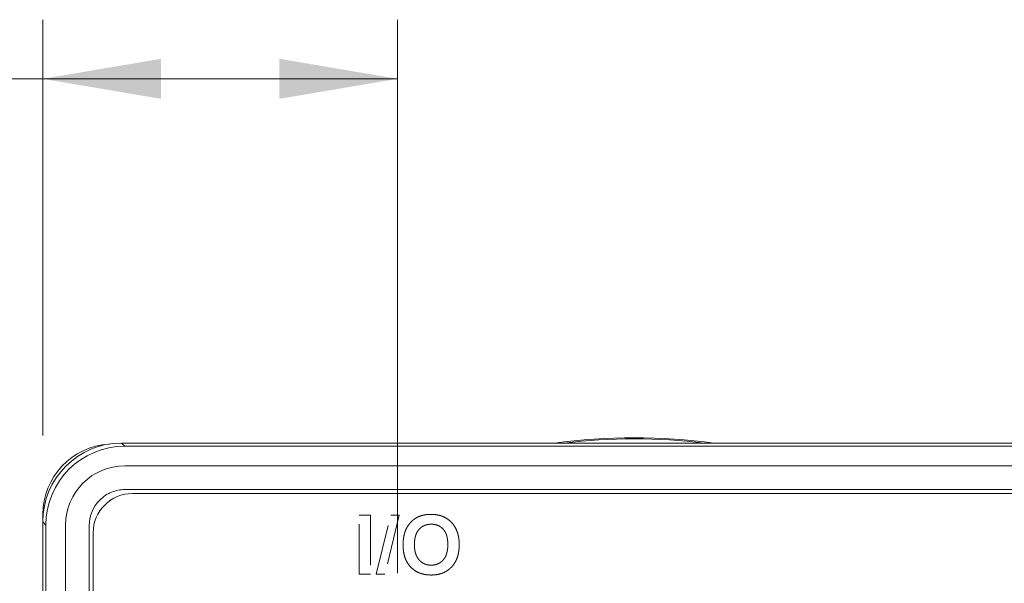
# Model space of a CAD drawing. Header units: millimetres. Extents: x 10 to 277, y 8 to 208.
# Tile 10 of 11: x 146 to 171, y 125 to 139. Entities that reach past the tile are written whole.
import ezdxf

# ---------------------------------------------------------------- set-up
doc = ezdxf.new("R2010")
doc.units = ezdxf.units.MM
doc.linetypes.add('HIDDEN', pattern=[1.905, 1.27, -0.635])
doc.styles.add('SLDTEXTSTYLE0', font='TXT', dxfattribs={"width": 0.75})
doc.dimstyles.new('SLDDIMSTYLE2', dxfattribs={"dimtxt": 2.116667, "dimasz": 3, "dimexe": 0, "dimexo": 0.0625, "dimgap": 0.529167, "dimtad": 0, "dimtih": 1, "dimtoh": 1, "dimdec": 1, "dimrnd": 1e-09, "dimzin": 4, "dimdsep": 46, "dimtxsty": 'SLDTEXTSTYLE0', "dimsah": 1, "dimcen": 0.09, "dimadec": 0, "dimazin": 0, "dimtfac": 1, "dimtdec": 1, "dimtofl": 0, "dimtmove": 0, "dimatfit": 3, "dimfxl": 1, "dimtolj": 1, "dimtzin": 12, "dimarcsym": 0})

# ---------------------------------------------------------------- blocks, each defined once
blk = doc.blocks.new('*D38')
at = {"color": 7, "linetype": 'Continuous', "lineweight": 0}
for p, q in [((134.026, 139.369), (134.026, 136.511)), ((134.026, 139.369), (134.454, 139.369)), ((139.649, 139.369), (139.22, 139.369)), ((139.649, 139.369), (139.649, 136.511)), ((146.329, 128.89), (146.329, 139.44)), ((155.329, 125.4), (155.329, 139.44)), ((146.329, 137.94), (142.524, 137.94)), ((155.329, 137.94), (146.329, 137.94)), ((134.026, 136.511), (134.454, 136.511)), ((139.649, 136.511), (139.22, 136.511))]:
    blk.add_line(p, q, dxfattribs=at)
for points in [[(146.329, 137.94), (149.329, 137.432), (149.329, 138.448)], [(155.329, 137.94), (152.329, 138.448), (152.329, 137.432)]]:
    blk.add_solid(points, dxfattribs=at)
at = {"color": 7, "linetype": 'Continuous', "lineweight": 0, "char_height": 2.1167, "attachment_point": 1, "style": 'SLDTEXTSTYLE0'}
for s, insert in [('9.0', (129.26, 138.987)), ('.35', (134.883, 138.987))]:
    blk.add_mtext(s, dxfattribs=dict(at, insert=insert))

msp = doc.modelspace()

# ---------------------------------------------------------------- linework, layer by layer
at = {"color": 7, "linetype": 'Continuous', "lineweight": 15}
for p, q in [((148.328, 128.7), (148.407, 128.621)), ((174.329, 128.7), (148.328, 128.7)), ((148.407, 128.621), (174.25, 128.621)), ((174.25, 128.121), (148.407, 128.121)), ((174.242, 127.521), (148.416, 127.521)), ((174.05, 127.421), (148.607, 127.421)), ((146.329, 126.7), (146.329, 126.89)), ((146.338, 126.89), (146.329, 126.89)), ((146.407, 126.621), (146.329, 126.7)), ((146.329, 126.7), (146.329, 102.91)), ((146.407, 102.681), (146.407, 126.621)), ((146.907, 126.621), (146.907, 102.98)), ((147.507, 126.613), (147.507, 103.541)), ((147.607, 126.421), (147.607, 103.641))]:
    msp.add_line(p, q, dxfattribs=at)
at = {"color": 7, "linetype": 'HIDDEN', "lineweight": 0}
for p, q in [((174.05, 127.421), (148.607, 127.421)), ((154.352, 126.873), (154.64, 126.873)), ((154.352, 125.373), (154.352, 126.873)), ((154.352, 125.373), (154.352, 126.873)), ((154.352, 126.873), (154.64, 126.873)), ((154.64, 126.873), (154.64, 125.373)), ((154.64, 126.873), (154.64, 125.373)), ((154.788, 125.373), (155.154, 126.873)), ((154.788, 125.373), (155.154, 126.873)), ((155.371, 126.873), (155.006, 125.373)), ((155.371, 126.873), (155.006, 125.373)), ((155.154, 126.873), (155.371, 126.873)), ((155.154, 126.873), (155.371, 126.873)), ((147.607, 126.421), (147.607, 103.641)), ((154.64, 125.373), (154.352, 125.373)), ((154.64, 125.373), (154.352, 125.373)), ((155.006, 125.373), (154.788, 125.373)), ((155.006, 125.373), (154.788, 125.373))]:
    msp.add_line(p, q, dxfattribs=at)
at = {"color": 7, "linetype": 'HIDDEN', "lineweight": 0, "flags": 128}
for points in [[(148.607, 127.421), (148.607, 127.421)], [(154.352, 126.873), (154.352, 126.873)], [(154.64, 126.873), (154.64, 126.873)], [(155.154, 126.873), (155.154, 126.873)], [(155.371, 126.873), (155.371, 126.873)], [(156.177, 126.892), (156.177, 126.892)], [(155.861, 126.833), (155.861, 126.833)], [(156.18, 126.642), (156.18, 126.642)], [(147.607, 126.421), (147.607, 126.421)], [(155.534, 126.495), (155.534, 126.495)], [(155.756, 126.123), (155.756, 126.123)], [(156.602, 126.128), (156.602, 126.128)], [(156.89, 126.12), (156.89, 126.12)], [(155.467, 126.114), (155.467, 126.114)], [(154.352, 125.373), (154.352, 125.373)], [(154.64, 125.373), (154.64, 125.373)], [(154.788, 125.373), (154.788, 125.373)], [(155.006, 125.373), (155.006, 125.373)], [(156.18, 125.603), (156.18, 125.603)], [(156.181, 125.353), (156.181, 125.353)]]:
    msp.add_lwpolyline(points, dxfattribs=at)
at = {"color": 7, "linetype": 'Continuous', "lineweight": 15}
for centre, radius, start, end in [((148.116, 126.89), 1.787, 93.3828, 180), ((161.329, 113.7), 15.137, 82.2948, 97.7052), ((161.329, 113.7), 15.106, 83.2201, 96.7799), ((148.607, 126.421), 1, 90, 180)]:
    msp.add_arc(centre, radius, start, end, dxfattribs=at)
at = {"color": 7, "linetype": 'HIDDEN', "lineweight": 0}
msp.add_arc((148.607, 126.421), 1, 90, 180, dxfattribs=at)
at = {"color": 7, "linetype": 'Continuous', "lineweight": 15}
for centre, major_axis, ratio, start_param, end_param in [((148.329, 126.7), (-1.415, 1.415), 0.999695, 5.497939, 7.068431), ((148.407, 126.621), (1.414, -1.414), 0.999848, 2.356347, 3.926839), ((148.407, 126.621), (-1.061, 1.061), 0.999695, 5.497939, 7.068431)]:
    msp.add_ellipse(centre, major_axis=major_axis, ratio=ratio, start_param=start_param, end_param=end_param, dxfattribs=at)
msp.add_open_spline([(147.507, 126.613), (147.507, 126.853), (147.606, 127.088), (147.857, 127.339), (147.958, 127.407), (148.178, 127.498), (148.296, 127.521), (148.416, 127.521)], degree=3, knots=[0, 0, 0, 0, 0.5, 0.5, 0.75, 0.75, 1, 1, 1, 1], dxfattribs=at)
at = {"color": 7, "linetype": 'HIDDEN', "lineweight": 0}
for points, knots in [([(155.861, 126.833), (155.872, 126.838), (155.895, 126.847), (155.932, 126.859), (155.97, 126.869), (156.008, 126.878), (156.049, 126.884), (156.09, 126.889), (156.133, 126.891), (156.162, 126.892), (156.177, 126.892)], [0, 0, 0, 0, 0.115824, 0.23411, 0.354106, 0.476628, 0.602521, 0.731466, 0.863531, 1, 1, 1, 1]), ([(155.861, 126.833), (155.872, 126.838), (155.895, 126.847), (155.932, 126.859), (155.97, 126.869), (156.008, 126.878), (156.049, 126.884), (156.09, 126.889), (156.133, 126.891), (156.162, 126.892), (156.177, 126.892)], [0, 0, 0, 0, 0.115824, 0.23411, 0.354106, 0.476628, 0.602521, 0.731466, 0.863531, 1, 1, 1, 1]), ([(156.177, 126.892), (156.203, 126.891), (156.255, 126.89), (156.33, 126.88), (156.401, 126.865), (156.468, 126.842), (156.532, 126.813), (156.591, 126.778), (156.646, 126.736), (156.697, 126.688), (156.742, 126.635), (156.782, 126.576), (156.816, 126.512), (156.843, 126.443), (156.864, 126.37), (156.88, 126.291), (156.889, 126.207), (156.89, 126.15), (156.89, 126.12)], [0, 0, 0, 0, 0.06654, 0.13022, 0.191362, 0.250596, 0.30863, 0.366331, 0.424068, 0.482723, 0.541892, 0.601416, 0.661683, 0.723504, 0.787984, 0.855208, 0.925639, 1, 1, 1, 1]), ([(156.177, 126.892), (156.203, 126.891), (156.255, 126.89), (156.33, 126.88), (156.401, 126.865), (156.468, 126.842), (156.532, 126.813), (156.591, 126.778), (156.646, 126.736), (156.697, 126.688), (156.742, 126.635), (156.782, 126.576), (156.816, 126.512), (156.843, 126.443), (156.864, 126.37), (156.88, 126.291), (156.889, 126.207), (156.89, 126.15), (156.89, 126.12)], [0, 0, 0, 0, 0.06654, 0.13022, 0.191362, 0.250596, 0.30863, 0.366331, 0.424068, 0.482723, 0.541892, 0.601416, 0.661683, 0.723504, 0.787984, 0.855208, 0.925639, 1, 1, 1, 1]), ([(155.534, 126.495), (155.543, 126.514), (155.56, 126.551), (155.593, 126.603), (155.629, 126.653), (155.67, 126.699), (155.714, 126.742), (155.761, 126.778), (155.809, 126.809), (155.843, 126.825), (155.861, 126.833)], [0, 0, 0, 0, 0.128922, 0.256327, 0.384645, 0.513589, 0.640961, 0.763921, 0.883101, 1, 1, 1, 1]), ([(155.534, 126.495), (155.543, 126.514), (155.56, 126.551), (155.593, 126.603), (155.629, 126.653), (155.67, 126.699), (155.714, 126.742), (155.761, 126.778), (155.809, 126.809), (155.843, 126.825), (155.861, 126.833)], [0, 0, 0, 0, 0.128922, 0.256327, 0.384645, 0.513589, 0.640961, 0.763921, 0.883101, 1, 1, 1, 1]), ([(156.18, 126.642), (156.165, 126.641), (156.134, 126.641), (156.09, 126.634), (156.048, 126.625), (156.008, 126.61), (155.97, 126.592), (155.935, 126.57), (155.902, 126.543), (155.872, 126.513), (155.844, 126.478), (155.82, 126.44), (155.8, 126.397), (155.784, 126.35), (155.771, 126.299), (155.762, 126.244), (155.757, 126.185), (155.756, 126.144), (155.756, 126.123)], [0, 0, 0, 0, 0.061375, 0.120058, 0.176955, 0.232008, 0.287027, 0.341454, 0.39662, 0.453121, 0.51082, 0.570319, 0.63207, 0.697128, 0.766012, 0.839041, 0.916898, 1, 1, 1, 1]), ([(156.18, 126.642), (156.165, 126.641), (156.134, 126.641), (156.09, 126.634), (156.048, 126.625), (156.008, 126.61), (155.97, 126.592), (155.935, 126.57), (155.902, 126.543), (155.872, 126.513), (155.844, 126.478), (155.82, 126.44), (155.8, 126.397), (155.784, 126.35), (155.771, 126.299), (155.762, 126.244), (155.757, 126.185), (155.756, 126.144), (155.756, 126.123)], [0, 0, 0, 0, 0.061375, 0.120058, 0.176955, 0.232008, 0.287027, 0.341454, 0.39662, 0.453121, 0.51082, 0.570319, 0.63207, 0.697128, 0.766012, 0.839041, 0.916898, 1, 1, 1, 1]), ([(156.602, 126.128), (156.601, 126.149), (156.601, 126.189), (156.595, 126.248), (156.586, 126.303), (156.574, 126.353), (156.558, 126.4), (156.538, 126.442), (156.514, 126.48), (156.487, 126.514), (156.457, 126.544), (156.425, 126.571), (156.39, 126.592), (156.352, 126.611), (156.313, 126.625), (156.271, 126.634), (156.226, 126.641), (156.196, 126.641), (156.18, 126.642)], [0, 0, 0, 0, 0.083271, 0.161262, 0.234331, 0.303298, 0.367916, 0.429919, 0.488937, 0.54647, 0.602793, 0.657465, 0.71205, 0.766554, 0.822225, 0.879123, 0.938206, 1, 1, 1, 1]), ([(156.602, 126.128), (156.601, 126.149), (156.601, 126.189), (156.595, 126.248), (156.586, 126.303), (156.574, 126.353), (156.558, 126.4), (156.538, 126.442), (156.514, 126.48), (156.487, 126.514), (156.457, 126.544), (156.425, 126.571), (156.39, 126.592), (156.352, 126.611), (156.313, 126.625), (156.271, 126.634), (156.226, 126.641), (156.196, 126.641), (156.18, 126.642)], [0, 0, 0, 0, 0.083271, 0.161262, 0.234331, 0.303298, 0.367916, 0.429919, 0.488937, 0.54647, 0.602793, 0.657465, 0.71205, 0.766554, 0.822225, 0.879123, 0.938206, 1, 1, 1, 1]), ([(155.467, 126.114), (155.467, 126.132), (155.467, 126.168), (155.471, 126.222), (155.476, 126.273), (155.484, 126.322), (155.493, 126.368), (155.504, 126.413), (155.518, 126.455), (155.529, 126.482), (155.534, 126.495)], [0, 0, 0, 0, 0.142626, 0.280099, 0.411798, 0.538154, 0.660002, 0.777042, 0.890637, 1, 1, 1, 1]), ([(155.467, 126.114), (155.467, 126.132), (155.467, 126.168), (155.471, 126.222), (155.476, 126.273), (155.484, 126.322), (155.493, 126.368), (155.504, 126.413), (155.518, 126.455), (155.529, 126.482), (155.534, 126.495)], [0, 0, 0, 0, 0.142626, 0.280099, 0.411798, 0.538154, 0.660002, 0.777042, 0.890637, 1, 1, 1, 1]), ([(155.756, 126.123), (155.756, 126.103), (155.756, 126.063), (155.762, 126.004), (155.771, 125.95), (155.785, 125.899), (155.801, 125.852), (155.822, 125.809), (155.846, 125.77), (155.875, 125.735), (155.906, 125.704), (155.939, 125.677), (155.974, 125.654), (156.012, 125.636), (156.051, 125.621), (156.092, 125.61), (156.136, 125.605), (156.165, 125.604), (156.18, 125.603)], [0, 0, 0, 0, 0.082097, 0.158979, 0.231779, 0.300627, 0.365962, 0.428378, 0.4891, 0.54829, 0.606037, 0.662131, 0.717441, 0.772225, 0.827163, 0.882835, 0.94047, 1, 1, 1, 1]), ([(155.756, 126.123), (155.756, 126.103), (155.756, 126.063), (155.762, 126.004), (155.771, 125.95), (155.785, 125.899), (155.801, 125.852), (155.822, 125.809), (155.846, 125.77), (155.875, 125.735), (155.906, 125.704), (155.939, 125.677), (155.974, 125.654), (156.012, 125.636), (156.051, 125.621), (156.092, 125.61), (156.136, 125.605), (156.165, 125.604), (156.18, 125.603)], [0, 0, 0, 0, 0.082097, 0.158979, 0.231779, 0.300627, 0.365962, 0.428378, 0.4891, 0.54829, 0.606037, 0.662131, 0.717441, 0.772225, 0.827163, 0.882835, 0.94047, 1, 1, 1, 1]), ([(156.18, 125.603), (156.195, 125.604), (156.225, 125.605), (156.268, 125.611), (156.31, 125.621), (156.349, 125.635), (156.386, 125.654), (156.421, 125.676), (156.453, 125.703), (156.484, 125.734), (156.512, 125.769), (156.536, 125.808), (156.557, 125.852), (156.573, 125.899), (156.586, 125.95), (156.595, 126.006), (156.601, 126.065), (156.602, 126.107), (156.602, 126.128)], [0, 0, 0, 0, 0.059322, 0.116755, 0.172136, 0.226881, 0.280766, 0.335336, 0.390928, 0.447913, 0.506402, 0.566704, 0.629258, 0.695109, 0.764382, 0.838031, 0.916611, 1, 1, 1, 1]), ([(156.18, 125.603), (156.195, 125.604), (156.225, 125.605), (156.268, 125.611), (156.31, 125.621), (156.349, 125.635), (156.386, 125.654), (156.421, 125.676), (156.453, 125.703), (156.484, 125.734), (156.512, 125.769), (156.536, 125.808), (156.557, 125.852), (156.573, 125.899), (156.586, 125.95), (156.595, 126.006), (156.601, 126.065), (156.602, 126.107), (156.602, 126.128)], [0, 0, 0, 0, 0.059322, 0.116755, 0.172136, 0.226881, 0.280766, 0.335336, 0.390928, 0.447913, 0.506402, 0.566704, 0.629258, 0.695109, 0.764382, 0.838031, 0.916611, 1, 1, 1, 1]), ([(156.89, 126.12), (156.89, 126.091), (156.889, 126.034), (156.879, 125.951), (156.865, 125.873), (156.843, 125.8), (156.816, 125.731), (156.783, 125.668), (156.744, 125.609), (156.698, 125.556), (156.648, 125.508), (156.593, 125.467), (156.534, 125.431), (156.471, 125.403), (156.405, 125.38), (156.334, 125.365), (156.258, 125.355), (156.207, 125.354), (156.181, 125.353)], [0, 0, 0, 0, 0.074278, 0.144606, 0.211667, 0.275783, 0.337863, 0.39825, 0.45762, 0.516768, 0.57539, 0.6331, 0.690914, 0.749047, 0.808298, 0.869542, 0.933334, 1, 1, 1, 1]), ([(156.89, 126.12), (156.89, 126.091), (156.889, 126.034), (156.879, 125.951), (156.865, 125.873), (156.843, 125.8), (156.816, 125.731), (156.783, 125.668), (156.744, 125.609), (156.698, 125.556), (156.648, 125.508), (156.593, 125.467), (156.534, 125.431), (156.471, 125.403), (156.405, 125.38), (156.334, 125.365), (156.258, 125.355), (156.207, 125.354), (156.181, 125.353)], [0, 0, 0, 0, 0.074278, 0.144606, 0.211667, 0.275783, 0.337863, 0.39825, 0.45762, 0.516768, 0.57539, 0.6331, 0.690914, 0.749047, 0.808298, 0.869542, 0.933334, 1, 1, 1, 1]), ([(156.181, 125.353), (156.154, 125.354), (156.102, 125.355), (156.026, 125.365), (155.955, 125.38), (155.887, 125.403), (155.824, 125.431), (155.765, 125.466), (155.71, 125.508), (155.659, 125.555), (155.614, 125.608), (155.575, 125.666), (155.541, 125.729), (155.514, 125.797), (155.493, 125.869), (155.478, 125.947), (155.469, 126.028), (155.468, 126.085), (155.467, 126.114)], [0, 0, 0, 0, 0.067555, 0.132224, 0.19408, 0.253925, 0.312527, 0.370537, 0.428356, 0.487097, 0.546163, 0.605433, 0.665483, 0.72697, 0.790718, 0.857154, 0.926601, 1, 1, 1, 1]), ([(156.181, 125.353), (156.154, 125.354), (156.102, 125.355), (156.026, 125.365), (155.955, 125.38), (155.887, 125.403), (155.824, 125.431), (155.765, 125.466), (155.71, 125.508), (155.659, 125.555), (155.614, 125.608), (155.575, 125.666), (155.541, 125.729), (155.514, 125.797), (155.493, 125.869), (155.478, 125.947), (155.469, 126.028), (155.468, 126.085), (155.467, 126.114)], [0, 0, 0, 0, 0.067555, 0.132224, 0.19408, 0.253925, 0.312527, 0.370537, 0.428356, 0.487097, 0.546163, 0.605433, 0.665483, 0.72697, 0.790718, 0.857154, 0.926601, 1, 1, 1, 1])]:
    msp.add_open_spline(points, degree=3, knots=knots, dxfattribs=at)

# ---------------------------------------------------------------- dimensions: what is measured, and where the dimension line sits
at = {"color": 7, "linetype": 'Continuous', "lineweight": 0}
dim = msp.add_linear_dim(base=(155.329, 137.94), p1=(146.329, 126.89), p2=(155.329, 123.4), dimstyle='SLDDIMSTYLE2', dxfattribs=at)
dim.commit()
dim.dimension.update_dxf_attribs({"geometry": '*D38', "text_midpoint": (134.883, 137.94), "dimtype": 160})

doc.saveas('drawing.dxf')
